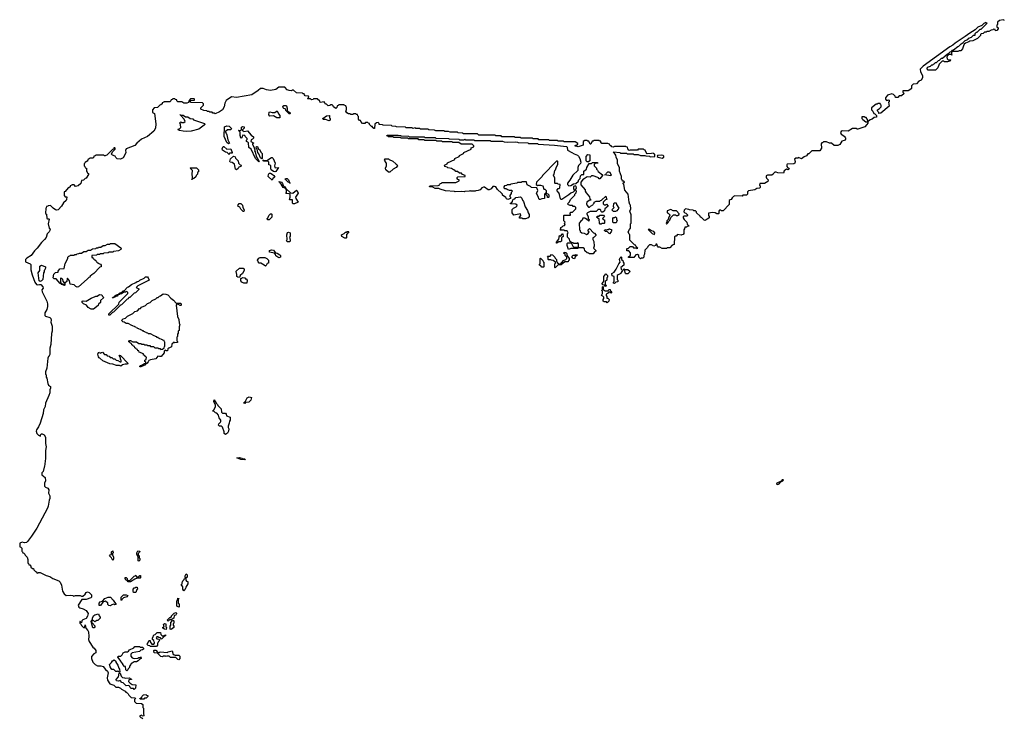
# Model space of a CAD drawing. Extents: x 2708302 to 2968450, y 494490 to 722710.
# Tile 224 of 256: x 2900160 to 2913442, y 504190 to 513620. Entities that reach past the tile are written whole.
import ezdxf

# ---------------------------------------------------------------- set-up
doc = ezdxf.new("R2010")
doc.units = 0

msp = doc.modelspace()

# ---------------------------------------------------------------- linework, layer by layer
at = {"layer": '0CON20XD'}
for points in [[(2913445, 513610), (2913425, 513620), (2913375, 513610), (2913350, 513585), (2913350, 513555), (2913340, 513545), (2913340, 513525), (2913358, 513508), (2913360, 513495), (2913340, 513475), (2913325, 513470), (2913318, 513488), (2913295, 513490), (2913288, 513482), (2913265, 513480), (2913235, 513460), (2913205, 513460), (2913197, 513453), (2913175, 513450), (2913155, 513432), (2913132, 513428), (2913122, 513418), (2913120, 513405), (2913080, 513365), (2913017, 513333), (2912975, 513330), (2912965, 513320), (2912918, 513302), (2912902, 513288), (2912890, 513265), (2912880, 513225), (2912855, 513200), (2912835, 513200), (2912815, 513190), (2912745, 513190), (2912730, 513175), (2912730, 513150), (2912738, 513142), (2912732, 513142), (2912730, 513150), (2912695, 513150), (2912672, 513128), (2912668, 513115), (2912672, 513092), (2912685, 513080), (2912715, 513080), (2912720, 513075), (2912705, 513060), (2912675, 513050), (2912635, 513050), (2912625, 513060), (2912602, 513058), (2912562, 513018), (2912545, 512970), (2912515, 512940), (2912415, 512940), (2912400, 512955), (2912405, 512980), (2912448, 512992), (2912465, 513010), (2912478, 513012), (2912485, 513020), (2912498, 513022), (2912515, 513040), (2912528, 513042), (2912555, 513070), (2912568, 513072), (2912595, 513100), (2912608, 513102), (2912675, 513160), (2912688, 513162), (2912710, 513185), (2912728, 513192), (2912745, 513210), (2912758, 513212), (2912815, 513260), (2912828, 513262), (2912860, 513295), (2912888, 513312), (2912915, 513338), (2912948, 513352), (2912965, 513370), (2912998, 513382), (2913025, 513410), (2913048, 513412), (2913050, 513435), (2913065, 513450), (2913078, 513452), (2913115, 513490), (2913128, 513492), (2913210, 513575), (2913185, 513580), (2913178, 513572), (2913165, 513570), (2913138, 513542), (2913085, 513520), (2913050, 513485), (2912975, 513440), (2912915, 513392), (2912778, 513302), (2912746, 513274), (2912707, 513253), (2912347, 512993), (2912308, 512952), (2912310, 512915), (2912340, 512865), (2912340, 512835), (2912320, 512805), (2912290, 512790), (2912257, 512753), (2912212, 512748), (2912190, 512725), (2912188, 512692), (2912165, 512670), (2912152, 512668), (2912145, 512660), (2912072, 512658), (2912072, 512642), (2912090, 512625), (2912055, 512590), (2912025, 512590), (2912005, 512570), (2911975, 512570), (2911968, 512588), (2911948, 512608), (2911925, 512620), (2911865, 512600), (2911840, 512565), (2911840, 512545), (2911855, 512530), (2911870, 512535), (2911875, 512540), (2911890, 512535), (2911887, 512513), (2911880, 512505), (2911888, 512452), (2911775, 512360), (2911750, 512355), (2911750, 512365), (2911735, 512380), (2911730, 512395), (2911730, 512405), (2911758, 512422), (2911780, 512445), (2911780, 512465), (2911770, 512475), (2911768, 512488), (2911735, 512490), (2911725, 512480), (2911715, 512480), (2911652, 512428), (2911652, 512402), (2911670, 512385), (2911682, 512352), (2911695, 512350), (2911720, 512325), (2911718, 512305), (2911685, 512300), (2911660, 512275), (2911632, 512268), (2911600, 512240), (2911600, 512225), (2911587, 512203), (2911560, 512175), (2911465, 512140), (2911455, 512140), (2911445, 512150), (2911395, 512150), (2911336, 512114), (2911255, 512120), (2911240, 512110), (2911232, 512095), (2911240, 512075), (2911290, 512045), (2911292, 512032), (2911300, 512025), (2911300, 512005), (2911285, 511990), (2911252, 511978), (2911223, 511937), (2911195, 511923), (2911145, 511920), (2911112, 511952), (2911084, 511954), (2911045, 511970), (2911005, 511970), (2910995, 511960), (2910982, 511958), (2910970, 511945), (2910978, 511885), (2910955, 511850), (2910845, 511850), (2910805, 511810), (2910792, 511808), (2910775, 511780), (2910742, 511768), (2910705, 511742), (2910665, 511760), (2910655, 511752), (2910628, 511752), (2910610, 511735), (2910620, 511705), (2910618, 511685)], [(2910618, 511685), (2910605, 511672), (2910515, 511670), (2910508, 511662), (2910508, 511638), (2910522, 511622), (2910536, 511616), (2910540, 511605), (2910527, 511593), (2910505, 511600), (2910485, 511590), (2910472, 511578), (2910465, 511550), (2910385, 511553), (2910365, 511562), (2910348, 511562), (2910330, 511545), (2910326, 511534), (2910305, 511520), (2910248, 511522), (2910230, 511510), (2910228, 511495), (2910235, 511480), (2910257, 511457), (2910250, 511435), (2910205, 511410), (2910142, 511408), (2910140, 511385), (2910148, 511375), (2910148, 511355), (2910140, 511345), (2910105, 511340), (2910075, 511322), (2909992, 511308), (2909978, 511295), (2909978, 511265), (2909965, 511252), (2909915, 511250), (2909905, 511240), (2909805, 511242), (2909790, 511235), (2909770, 511215), (2909758, 511192), (2909742, 511188), (2909732, 511178), (2909730, 511125), (2909648, 511042), (2909625, 511040), (2909615, 511050), (2909602, 511048), (2909590, 511035), (2909590, 511005), (2909585, 511000), (2909565, 511000), (2909542, 511012), (2909505, 511017), (2909452, 511008), (2909450, 510975), (2909460, 510965), (2909460, 510945), (2909445, 510930), (2909432, 510928), (2909405, 510910), (2909392, 510912), (2909358, 510948), (2909344, 510954), (2909338, 510968), (2909290, 511015), (2909288, 511028), (2909278, 511038), (2909255, 511040), (2909245, 511050), (2909195, 511052), (2909185, 511060), (2909142, 511068), (2909122, 511048), (2909120, 511025), (2909132, 511012), (2909145, 511010), (2909170, 510985), (2909170, 510975), (2909165, 510970), (2909122, 510968), (2909112, 510958), (2909110, 510945), (2909122, 510922), (2909158, 510888), (2909162, 510862), (2909190, 510835), (2909165, 510830), (2909155, 510820), (2909132, 510818), (2909130, 510795), (2909120, 510785), (2909120, 510735), (2909108, 510722), (2909092, 510718), (2909085, 510710), (2909035, 510720), (2909015, 510700), (2909002, 510698), (2908992, 510688), (2908990, 510585), (2908962, 510578), (2908928, 510542), (2908895, 510540), (2908885, 510530), (2908825, 510530), (2908795, 510550), (2908775, 510550), (2908762, 510562), (2908755, 510590), (2908742, 510588), (2908738, 510572), (2908715, 510562), (2908685, 510580), (2908655, 510580), (2908632, 510558), (2908630, 510545), (2908592, 510508), (2908590, 510455), (2908580, 510435), (2908580, 510415), (2908567, 510403), (2908545, 510400), (2908535, 510390), (2908510, 510415), (2908510, 510435), (2908495, 510450), (2908472, 510448), (2908445, 510410), (2908375, 510410), (2908370, 510415), (2908398, 510442), (2908400, 510475), (2908378, 510498), (2908352, 510502), (2908350, 510525), (2908355, 510530), (2908368, 510532), (2908395, 510560), (2908425, 510560), (2908442, 510542), (2908475, 510540), (2908485, 510530), (2908500, 510535), (2908472, 510562), (2908468, 510578), (2908452, 510582), (2908390, 510645), (2908390, 510715), (2908380, 510725), (2908370, 510755), (2908385, 510790), (2908400, 510805), (2908400, 510865), (2908410, 510875), (2908410, 510985), (2908392, 511035), (2908402, 511065), (2908400, 511115), (2908390, 511125), (2908380, 511155), (2908370, 511265), (2908325, 511320), (2908310, 511395), (2908300, 511405), (2908302, 511418), (2908320, 511420), (2908320, 511425), (2908308, 511438), (2908292, 511442), (2908288, 511458), (2908280, 511465), (2908280, 511505), (2908252, 511575), (2908250, 511625), (2908223, 511675), (2908222, 511722), (2908204, 511765), (2908202, 511792), (2908170, 511835), (2908255, 511828), (2908265, 511820), (2908345, 511818), (2908355, 511810), (2908435, 511807), (2908445, 511800), (2908505, 511798), (2908535, 511788), (2908595, 511788), (2908605, 511780), (2908655, 511778), (2908665, 511770), (2908728, 511772), (2908730, 511805), (2908715, 511810), (2908705, 511820), (2908685, 511812), (2908625, 511810), (2908610, 511825), (2908598, 511858), (2908582, 511862), (2908575, 511870), (2908505, 511870), (2908495, 511860), (2908395, 511860), (2908383, 511853), (2908370, 511865), (2908358, 511898), (2908342, 511902), (2908335, 511910), (2908185, 511910), (2908165, 511900), (2908150, 511905), (2908138, 511918), (2908125, 511920), (2908118, 511938), (2908102, 511942), (2908095, 511950), (2908015, 511950), (2908000, 511965), (2907998, 511978), (2907982, 511982), (2907975, 511990), (2907905, 511990), (2907898, 511982), (2907882, 511978), (2907865, 511940), (2907855, 511940), (2907838, 511978), (2907822, 511982), (2907815, 511990), (2907785, 511990), (2907760, 511975), (2907760, 511925), (2907695, 511904), (2907650, 511915), (2907663, 511927), (2907690, 511935), (2907688, 511948), (2907655, 511970), (2907505, 511970), (2907495, 511980), (2907425, 511980), (2907415, 511990), (2907305, 511990), (2907295, 512000), (2907165, 512000), (2907155, 512010), (2907085, 512010), (2907075, 512020), (2906925, 512020), (2906915, 512030), (2906845, 512030), (2906835, 512040), (2906665, 512040), (2906655, 512050), (2906585, 512050), (2906575, 512060), (2906355, 512060), (2906335, 512080), (2906145, 512080), (2906135, 512090), (2906075, 512092), (2906065, 512100), (2905965, 512100), (2905945, 512110), (2905895, 512112), (2905885, 512120), (2905775, 512120), (2905755, 512130), (2905677, 512133), (2905665, 512140), (2905565, 512142), (2905555, 512150), (2905505, 512152), (2905495, 512160), (2905465, 512153), (2905455, 512160), (2905375, 512162), (2905365, 512170), (2905244, 512174), (2905235, 512180), (2905184, 512184), (2905175, 512190), (2905064, 512194), (2905055, 512200), (2905010, 512205), (2905008, 512218), (2904995, 512230), (2904972, 512228), (2904952, 512208), (2904947, 512153), (2904935, 512150), (2904920, 512165), (2904918, 512178), (2904905, 512180), (2904880, 512205), (2904878, 512218), (2904862, 512222), (2904855, 512230), (2904825, 512230), (2904815, 512220), (2904785, 512220), (2904760, 512245), (2904758, 512258), (2904745, 512260), (2904730, 512275), (2904730, 512315), (2904722, 512322), (2904718, 512338), (2904702, 512342), (2904695, 512350), (2904665, 512350), (2904655, 512340), (2904625, 512340), (2904615, 512350), (2904595, 512350), (2904575, 512362), (2904560, 512385), (2904562, 512398), (2904570, 512405), (2904570, 512435), (2904562, 512442), (2904558, 512458), (2904542, 512462), (2904535, 512470), (2904465, 512470), (2904458, 512462), (2904442, 512458), (2904440, 512435), (2904425, 512420), (2904392, 512442), (2904388, 512458), (2904375, 512470), (2904355, 512470), (2904345, 512460), (2904320, 512455), (2904298, 512478), (2904285, 512480), (2904278, 512498), (2904265, 512510), (2904215, 512500), (2904208, 512518), (2904175, 512550), (2904125, 512550), (2904117, 512543), (2904095, 512540), (2904085, 512550), (2904045, 512553), (2904042, 512558), (2904060, 512575), (2904058, 512588), (2904012, 512592), (2904000, 512605), (2903998, 512618), (2903985, 512620), (2903975, 512630), (2903893, 512633), (2903855, 512670), (2903835, 512670), (2903825, 512660), (2903795, 512662), (2903770, 512675), (2903735, 512710), (2903655, 512710), (2903615, 512677), (2903545, 512666), (2903490, 512675), (2903445, 512693), (2903408, 512692), (2903378, 512665), (2903290, 512605), (2903085, 512571), (2903015, 512580), (2902945, 512528), (2902928, 512492), (2902918, 512445), (2902896, 512404), (2902855, 512377), (2902795, 512350), (2902788, 512358), (2902765, 512360), (2902755, 512370), (2902725, 512370), (2902715, 512380), (2902695, 512380), (2902685, 512390), (2902643, 512393), (2902602, 512412), (2902602, 512428), (2902640, 512465), (2902640, 512485), (2902628, 512498), (2902463, 512503), (2902460, 512515), (2902472, 512528), (2902518, 512532), (2902520, 512545), (2902515, 512550), (2902465, 512550), (2902445, 512530), (2902435, 512500), (2902415, 512493), (2902375, 512493), (2902345, 512510), (2902295, 512510), (2902280, 512525), (2902278, 512538), (2902262, 512542), (2902255, 512550), (2902225, 512550), (2902218, 512542), (2902202, 512538), (2902200, 512525), (2902185, 512510), (2902105, 512510), (2902098, 512502), (2902082, 512498), (2902080, 512485), (2902065, 512470), (2902052, 512468), (2902017, 512433), (2901972, 512428), (2901950, 512405), (2901950, 512365), (2901978, 512355), (2901997, 512215), (2901992, 512155), (2901971, 512115), (2901885, 512044), (2901801, 512009), (2901738, 511952), (2901715, 511923), (2901598, 511875), (2901588, 511855), (2901593, 511825), (2901576, 511785), (2901555, 511754), (2901520, 511735), (2901475, 511740), (2901455, 511760), (2901448, 511778), (2901412, 511792), (2901400, 511805), (2901412, 511838), (2901448, 511872), (2901450, 511885), (2901445, 511890), (2901432, 511888), (2901428, 511872), (2901412, 511868), (2901335, 511790), (2901322, 511788), (2901315, 511780), (2901302, 511782), (2901295, 511790), (2901185, 511790), (2901178, 511782), (2901162, 511778), (2901160, 511765), (2901148, 511752), (2901105, 511750), (2901098, 511742), (2901082, 511738), (2901080, 511725), (2901068, 511712), (2901055, 511700), (2901042, 511698), (2901038, 511682), (2901030, 511675), (2901030, 511645), (2901038, 511638), (2901042, 511622), (2901060, 511615), (2901060, 511575), (2901070, 511565), (2901072, 511552), (2901090, 511545), (2901088, 511532)], [(2903805, 512350), (2903795, 512350), (2903750, 512395), (2903748, 512408), (2903738, 512418), (2903725, 512420), (2903712, 512432), (2903710, 512445), (2903725, 512460), (2903755, 512460), (2903760, 512455), (2903770, 512425), (2903770, 512395), (2903792, 512372), (2903805, 512370), (2903810, 512355), (2903805, 512350)], [(2902415, 512110), (2902365, 512114), (2902314, 512124), (2902300, 512135), (2902302, 512145), (2902315, 512148), (2902332, 512165), (2902330, 512205), (2902322, 512228), (2902335, 512240), (2902345, 512230), (2902375, 512230), (2902390, 512245), (2902378, 512278), (2902330, 512330), (2902322, 512338), (2902330, 512330), (2902365, 512330), (2902395, 512310), (2902427, 512307), (2902458, 512288), (2902495, 512280), (2902505, 512270), (2902655, 512220), (2902658, 512205), (2902650, 512195), (2902575, 512144), (2902475, 512114), (2902415, 512110)], [(2903665, 512293), (2903630, 512295), (2903582, 512322), (2903535, 512318), (2903523, 512335), (2903525, 512370), (2903535, 512378), (2903567, 512367), (2903602, 512368), (2903635, 512390), (2903649, 512349), (2903668, 512325), (2903670, 512295), (2903665, 512293)], [(2904335, 512254), (2904283, 512273), (2904254, 512274), (2904250, 512285), (2904297, 512323), (2904335, 512328), (2904340, 512325), (2904340, 512295), (2904346, 512286), (2904346, 512265), (2904335, 512254)], [(2911600, 512240), (2911600, 512265), (2911578, 512298), (2911565, 512300), (2911555, 512310), (2911522, 512308), (2911520, 512285), (2911532, 512272), (2911575, 512240), (2911595, 512240), (2911600, 512240)], [(2902975, 511942), (2902955, 511960), (2902918, 512045), (2902924, 512175), (2902956, 512186), (2902985, 512182), (2903017, 512153), (2903010, 512135), (2902965, 512132), (2902930, 512105), (2902945, 512090), (2902956, 512066), (2902966, 511996), (2902990, 511955), (2902975, 511942)], [(2903385, 511702), (2903343, 511745), (2903282, 511872), (2903252, 511895), (2903248, 511958), (2903238, 511968), (2903220, 511975), (2903220, 511995), (2903228, 512002), (2903230, 512015), (2903200, 512045), (2903198, 512058), (2903170, 512060), (2903160, 512045), (2903156, 512024), (2903145, 512020), (2903142, 512025), (2903133, 512057), (2903132, 512102), (2903110, 512125), (2903115, 512130), (2903138, 512122), (2903152, 512138), (2903153, 512167), (2903165, 512180), (2903190, 512175), (2903190, 512155), (2903162, 512128), (2903162, 512122), (2903175, 512120), (2903185, 512110), (2903235, 512120), (2903282, 512062), (2903315, 512040), (2903315, 512020), (2903300, 512005), (2903282, 511998), (2903280, 511975), (2903320, 511955), (2903302, 511948), (2903302, 511935), (2903320, 511905), (2903330, 511865), (2903328, 511848), (2903336, 511836), (2903348, 511778), (2903388, 511715), (2903390, 511705), (2903385, 511702)], [(2907895, 510460), (2907845, 510460), (2907835, 510470), (2907813, 510473), (2907785, 510500), (2907778, 510528), (2907762, 510542), (2907705, 510540), (2907685, 510530), (2907595, 510532), (2907565, 510520), (2907543, 510573), (2907543, 510597), (2907555, 510610), (2907600, 510610), (2907600, 510615), (2907582, 510632), (2907578, 510658), (2907550, 510685), (2907550, 510735), (2907560, 510745), (2907545, 510770), (2907515, 510770), (2907505, 510780), (2907455, 510780), (2907450, 510785), (2907460, 510795), (2907460, 510815), (2907478, 510822), (2907492, 510838), (2907508, 510842), (2907520, 510855), (2907510, 510865), (2907512, 510878), (2907520, 510885), (2907500, 510905), (2907500, 510975), (2907505, 510980), (2907588, 510982), (2907590, 510995), (2907582, 511008), (2907595, 511020), (2907618, 511022), (2907660, 511065), (2907660, 511085), (2907648, 511098), (2907625, 511100), (2907615, 511110), (2907585, 511110), (2907578, 511118), (2907562, 511122), (2907550, 511135), (2907578, 511162), (2907590, 511195), (2907648, 511252), (2907650, 511265), (2907668, 511282), (2907670, 511305), (2907660, 511315), (2907660, 511335), (2907670, 511345), (2907668, 511368), (2907655, 511380), (2907648, 511372), (2907632, 511368), (2907630, 511335), (2907640, 511325), (2907640, 511305), (2907625, 511290), (2907595, 511280), (2907566, 511254), (2907475, 511193), (2907463, 511193), (2907455, 511200), (2907442, 511262), (2907432, 511282), (2907414, 511295), (2907410, 511315), (2907410, 511325), (2907425, 511340), (2907438, 511342), (2907448, 511352), (2907450, 511395), (2907425, 511400), (2907415, 511410), (2907385, 511410), (2907380, 511415), (2907380, 511485), (2907360, 511515), (2907360, 511525), (2907370, 511535), (2907380, 511585), (2907388, 511592), (2907400, 511635), (2907420, 511665), (2907420, 511705), (2907415, 511710), (2907402, 511708), (2907212, 511518), (2907210, 511505), (2907200, 511495), (2907132, 511428), (2907128, 511395), (2907145, 511380), (2907154, 511386), (2907185, 511386), (2907216, 511376), (2907232, 511332), (2907245, 511330), (2907260, 511315), (2907260, 511280), (2907285, 511270), (2907300, 511255), (2907300, 511225), (2907295, 511220), (2907282, 511222), (2907278, 511238), (2907260, 511255), (2907260, 511280), (2907255, 511280), (2907240, 511265), (2907240, 511205), (2907205, 511202), (2907183, 511193), (2907172, 511192), (2907162, 511202), (2907160, 511225), (2907130, 511275), (2907148, 511315), (2907138, 511348), (2907064, 511354), (2907050, 511370), (2907005, 511390), (2906995, 511430), (2906935, 511430), (2906925, 511420), (2906875, 511420), (2906865, 511412), (2906785, 511400), (2906775, 511390), (2906735, 511390), (2906725, 511380), (2906702, 511378), (2906690, 511365), (2906692, 511352), (2906702, 511342), (2906725, 511340), (2906732, 511332), (2906765, 511320), (2906795, 511320), (2906810, 511305), (2906792, 511288), (2906788, 511272), (2906770, 511245), (2906772, 511232), (2906780, 511225), (2906780, 511205), (2906745, 511192), (2906725, 511202), (2906718, 511218), (2906675, 511252), (2906674, 511264), (2906660, 511280), (2906607, 511327), (2906582, 511362), (2906565, 511370), (2906542, 511368), (2906518, 511335), (2906495, 511324), (2906480, 511325), (2906428, 511358), (2906415, 511360), (2906392, 511348), (2906370, 511325), (2906345, 511313), (2906315, 511310), (2906305, 511303), (2906245, 511303), (2906235, 511310), (2906225, 511303), (2906165, 511300), (2906155, 511294), (2906125, 511300), (2906035, 511294), (2906025, 511300), (2905905, 511310), (2905832, 511332), (2905815, 511340), (2905765, 511342), (2905735, 511360), (2905695, 511362), (2905690, 511365), (2905692, 511378), (2905805, 511380), (2905812, 511388), (2905828, 511392), (2905832, 511408), (2905848, 511412), (2905855, 511420), (2906045, 511420), (2906052, 511428), (2906090, 511445), (2906088, 511458), (2906072, 511462), (2906060, 511475), (2906062, 511488), (2906072, 511498), (2906168, 511502), (2906168, 511518), (2906132, 511532), (2906118, 511548), (2906095, 511550), (2906065, 511570), (2906045, 511570), (2906028, 511588), (2906012, 511592), (2905985, 511610), (2905935, 511620), (2905928, 511628), (2905895, 511640), (2905890, 511655), (2905928, 511672), (2905932, 511688), (2906028, 511732), (2906032, 511748), (2906088, 511772), (2906092, 511788), (2906148, 511812), (2906152, 511828), (2906248, 511872), (2906252, 511888), (2906288, 511902), (2906288, 511918), (2906265, 511940), (2906115, 511940), (2906085, 511960), (2906005, 511960), (2905995, 511970), (2905865, 511970), (2905855, 511980), (2905785, 511980), (2905775, 511990), (2905625, 511990), (2905615, 512000), (2905545, 512000), (2905535, 512010), (2905405, 512010), (2905395, 512020), (2905305, 512020), (2905295, 512030), (2905205, 512030), (2905195, 512040), (2905135, 512040), (2905128, 512048), (2905112, 512052), (2905115, 512060), (2905265, 512060), (2905295, 512058), (2905305, 512050), (2905405, 512048), (2905415, 512040), (2905615, 512038), (2905625, 512030), (2905765, 512028), (2905775, 512020), (2905945, 512018), (2905955, 512010), (2906085, 512008), (2906095, 512000), (2906155, 512000), (2906165, 512008), (2906175, 512000), (2906285, 511998), (2906295, 511990), (2906455, 511990), (2906505, 511988), (2906515, 511980), (2906675, 511980), (2906695, 511970), (2906745, 511968), (2906855, 511970), (2906877, 511967), (2906885, 511960), (2907015, 511958), (2907025, 511950), (2907145, 511948), (2907155, 511940), (2907375, 511928), (2907537, 511907), (2907547, 511897), (2907549, 511859), (2907610, 511825), (2907638, 511808), (2907685, 511790), (2907698, 511778), (2907718, 511745), (2907730, 511695), (2907725, 511680), (2907698, 511652), (2907690, 511625), (2907690, 511585), (2907621, 511519), (2907583, 511455), (2907550, 511415), (2907550, 511395), (2907568, 511378), (2907595, 511380), (2907630, 511405), (2907662, 511408), (2907698, 511442), (2907700, 511455), (2907720, 511475), (2907725, 511510), (2907745, 511530), (2907768, 511532), (2907770, 511575), (2907808, 511602), (2907810, 511625), (2907842, 511678), (2907875, 511680), (2907885, 511690), (2907955, 511690), (2907960, 511685), (2907922, 511678), (2907910, 511665), (2907910, 511645), (2907940, 511615), (2907942, 511602), (2907955, 511590), (2907962, 511572), (2908020, 511525), (2908020, 511515), (2907985, 511470), (2907975, 511470), (2907970, 511485), (2907961, 511491), (2907895, 511512), (2907875, 511510), (2907855, 511493), (2907815, 511500), (2907775, 511470), (2907762, 511468), (2907728, 511425), (2907730, 511390), (2907790, 511325), (2907790, 511305), (2907802, 511282), (2907845, 511230), (2907852, 511202), (2907870, 511185), (2907842, 511178), (2907810, 511155), (2907808, 511135), (2907815, 511110), (2907835, 511090), (2907845, 511090), (2907860, 511105), (2907890, 511120), (2907895, 511130), (2907908, 511142), (2907910, 511155), (2907935, 511170), (2907985, 511170), (2907995, 511180), (2908008, 511182), (2908065, 511240), (2908080, 511195), (2908062, 511188), (2908032, 511158), (2908030, 511135), (2908045, 511120), (2908065, 511120), (2908075, 511130), (2908100, 511105), (2908052, 511068), (2908048, 511042), (2908025, 511020), (2908012, 511022), (2908002, 511032), (2907998, 511048), (2907988, 511058), (2907960, 511060), (2907958, 511052), (2907935, 511030), (2907855, 511030), (2907820, 511015), (2907810, 511005), (2907810, 510995), (2907830, 510965), (2907830, 510935), (2907840, 510925), (2907838, 510902), (2907808, 510928), (2907795, 510930), (2907785, 510940), (2907755, 510940), (2907748, 510912), (2907730, 510900), (2907708, 510872), (2907710, 510785), (2907720, 510775), (2907722, 510762), (2907742, 510742), (2907775, 510740), (2907805, 510720), (2907828, 510732), (2907840, 510755), (2907830, 510765), (2907830, 510785), (2907845, 510800), (2907902, 510742), (2907915, 510740), (2907930, 510715), (2907930, 510705), (2907910, 510685), (2907890, 510675), (2907890, 510655), (2907907, 510625), (2907910, 510565), (2907900, 510535), (2907930, 510505), (2907930, 510495), (2907912, 510488), (2907895, 510460)], [(2902985, 511800), (2902958, 511828), (2902935, 511830), (2902895, 511860), (2902890, 511875), (2902905, 511908), (2902915, 511908), (2902955, 511870), (2903007, 511875), (2903028, 511825), (2903025, 511820), (2902992, 511818), (2902985, 511800)], [(2903425, 511740), (2903410, 511755), (2903388, 511808), (2903372, 511825), (2903362, 511872), (2903350, 511885), (2903353, 511907), (2903366, 511906), (2903382, 511872), (2903398, 511865), (2903412, 511832), (2903430, 511815), (2903430, 511745), (2903425, 511740)], [(2903085, 511592), (2903073, 511603), (2903058, 511668), (2903025, 511690), (2903000, 511695), (2902994, 511704), (2903005, 511740), (2903045, 511777), (2903065, 511768), (2903071, 511751), (2903107, 511715), (2903110, 511685), (2903132, 511662), (2903148, 511655), (2903145, 511640), (2903115, 511630), (2903105, 511610), (2903085, 511592)], [(2903604, 511566), (2903585, 511569), (2903552, 511595), (2903548, 511605), (2903550, 511645), (2903538, 511658), (2903522, 511662), (2903520, 511695), (2903508, 511708), (2903455, 511712), (2903442, 511728), (2903450, 511720), (2903492, 511718), (2903555, 511760), (2903565, 511758), (2903578, 511745), (2903607, 511685), (2903598, 511645), (2903600, 511625), (2903615, 511620), (2903650, 511625), (2903615, 511572), (2903604, 511566)], [(2907835, 511700), (2907815, 511700), (2907800, 511715), (2907800, 511775), (2907825, 511800), (2907850, 511795), (2907850, 511715), (2907835, 511700)], [(2908825, 511750), (2908850, 511765), (2908848, 511778), (2908838, 511788), (2908815, 511792), (2908762, 511788), (2908760, 511775), (2908772, 511762), (2908825, 511750)], [(2905135, 511560), (2905100, 511595), (2905093, 511615), (2905110, 511645), (2905110, 511685), (2905090, 511705), (2905088, 511718), (2905080, 511725), (2905085, 511740), (2905135, 511740), (2905142, 511732), (2905195, 511710), (2905232, 511672), (2905248, 511665), (2905258, 511645), (2905238, 511625), (2905197, 511603), (2905155, 511563), (2905135, 511560)], [(2901088, 511532), (2901055, 511482), (2901042, 511478), (2901020, 511455), (2900992, 511448), (2900985, 511410), (2900950, 511375), (2900915, 511370), (2900895, 511390), (2900865, 511390), (2900858, 511382), (2900842, 511378), (2900840, 511365), (2900825, 511350), (2900812, 511348), (2900775, 511300), (2900762, 511298), (2900760, 511245), (2900775, 511230), (2900795, 511228), (2900793, 511195), (2900785, 511178), (2900752, 511148), (2900725, 511103), (2900678, 511055), (2900655, 511048), (2900645, 511052), (2900610, 511075), (2900575, 511110), (2900542, 511108), (2900538, 511102), (2900522, 511098), (2900518, 511082), (2900512, 511078), (2900510, 511005), (2900520, 510995), (2900528, 510938), (2900535, 510930), (2900552, 510932), (2900556, 510926), (2900546, 510865), (2900558, 510808), (2900570, 510795), (2900568, 510775), (2900558, 510755), (2900530, 510730), (2900515, 510682), (2900496, 510655), (2900456, 510614), (2900395, 510534), (2900360, 510500), (2900316, 510435), (2900258, 510402), (2900240, 510385), (2900240, 510350), (2900300, 510325), (2900310, 510315), (2900310, 510245), (2900327, 510175), (2900365, 510078), (2900385, 510044), (2900395, 510039), (2900425, 510046), (2900445, 510044), (2900470, 510015), (2900476, 509994), (2900460, 509975), (2900462, 509945), (2900525, 509820), (2900536, 509785), (2900535, 509750), (2900525, 509710), (2900500, 509665), (2900498, 509628), (2900508, 509618), (2900565, 509598), (2900579, 509585), (2900586, 509565), (2900582, 509535), (2900596, 509485), (2900596, 509416), (2900587, 509385), (2900579, 509235), (2900566, 509184), (2900565, 509100), (2900555, 509073), (2900548, 509072), (2900538, 509052), (2900526, 508915), (2900510, 508865), (2900510, 508835), (2900516, 508826), (2900518, 508795), (2900527, 508783), (2900538, 508708), (2900548, 508688), (2900575, 508670), (2900576, 508645), (2900566, 508624), (2900566, 508585), (2900554, 508545), (2900508, 508442), (2900505, 508400), (2900480, 508355), (2900476, 508306), (2900436, 508175), (2900413, 508125), (2900387, 508085), (2900382, 508065), (2900392, 508032), (2900412, 508012), (2900440, 508000), (2900442, 508018), (2900455, 508030), (2900465, 508028), (2900488, 508015), (2900507, 507985), (2900507, 507897), (2900516, 507855), (2900508, 507805), (2900510, 507695), (2900495, 507590), (2900488, 507582), (2900475, 507520), (2900460, 507505), (2900460, 507475), (2900505, 507440), (2900506, 507396), (2900496, 507364), (2900496, 507325), (2900509, 507309), (2900538, 507295), (2900553, 507275), (2900549, 507229), (2900566, 507195), (2900566, 507156), (2900557, 507133), (2900546, 507055), (2900533, 507025), (2900392, 506755), (2900320, 506650), (2900266, 506575), (2900252, 506565), (2900227, 506557), (2900192, 506568), (2900160, 506555), (2900160, 506505), (2900175, 506500), (2900190, 506485), (2900190, 506445), (2900198, 506438), (2900202, 506422), (2900215, 506420), (2900230, 506405), (2900232, 506392), (2900260, 506365), (2900270, 506335), (2900270, 506285), (2900278, 506278), (2900282, 506262), (2900295, 506260), (2900310, 506245), (2900312, 506232), (2900332, 506212), (2900345, 506210), (2900352, 506192), (2900372, 506172), (2900388, 506168), (2900392, 506152), (2900405, 506150), (2900415, 506160), (2900435, 506158), (2900519, 506119), (2900567, 506105), (2900609, 506079), (2900688, 506045), (2900705, 506027), (2900725, 505988), (2900738, 505908), (2900760, 505870), (2900785, 505848), (2900844, 505854), (2900876, 505846), (2900885, 505838), (2900915, 505846), (2900975, 505846), (2900995, 505838), (2901012, 505838), (2901043, 505867), (2901055, 505888), (2901075, 505898), (2901095, 505890), (2901128, 505858), (2901130, 505825), (2901120, 505815), (2901055, 505792), (2900998, 505792), (2900948, 505715), (2900960, 505690), (2900972, 505682), (2901015, 505668), (2901057, 505645), (2901082, 505605), (2901075, 505570), (2901058, 505535), (2901012, 505518), (2901000, 505505), (2900995, 505480), (2900978, 505498), (2900972, 505498), (2900970, 505475), (2900988, 505458), (2900992, 505442), (2901025, 505410), (2901038, 505422), (2901045, 505450), (2901050, 505405), (2901078, 505375), (2901086, 505356), (2901092, 505295), (2901090, 505255), (2901097, 505227), (2901148, 505148), (2901165, 505137), (2901186, 505105), (2901185, 505072), (2901162, 505058), (2901128, 505022), (2901127, 504995), (2901148, 504948), (2901176, 504916), (2901208, 504898), (2901255, 504897), (2901285, 504887), (2901317, 504847), (2901345, 504827), (2901353, 504805), (2901342, 504735), (2901346, 504706), (2901377, 504657), (2901430, 504635), (2901458, 504608), (2901495, 504608), (2901520, 504595), (2901532, 504582), (2901585, 504558), (2901592, 504542), (2901610, 504535), (2901625, 504520), (2901632, 504502), (2901662, 504472), (2901718, 504468), (2901720, 504455), (2901710, 504445), (2901710, 504415), (2901732, 504392), (2901805, 504390), (2901820, 504375), (2901820, 504335), (2901830, 504325), (2901830, 504245), (2901840, 504235), (2901825, 504220), (2901812, 504222), (2901805, 504230), (2901780, 504225), (2901782, 504212), (2901792, 504202), (2901808, 504198), (2901820, 504185)], [(2902485, 511460), (2902480, 511465), (2902490, 511470), (2902492, 511495), (2902488, 511535), (2902492, 511582), (2902460, 511615), (2902465, 511620), (2902545, 511618), (2902570, 511595), (2902570, 511565), (2902560, 511555), (2902560, 511535), (2902540, 511515), (2902535, 511500), (2902510, 511475), (2902490, 511470), (2902485, 511460)], [(2903565, 511452), (2903514, 511505), (2903515, 511530), (2903525, 511548), (2903545, 511546), (2903565, 511536), (2903590, 511515), (2903602, 511495), (2903577, 511475), (2903565, 511452)], [(2908135, 511512), (2908050, 511525), (2908068, 511532), (2908075, 511550), (2908093, 511567), (2908115, 511568), (2908140, 511525), (2908135, 511512)], [(2903865, 511134), (2903850, 511135), (2903840, 511145), (2903838, 511188), (2903805, 511190), (2903800, 511195), (2903810, 511225), (2903808, 511258), (2903795, 511270), (2903752, 511272), (2903760, 511285), (2903760, 511315), (2903750, 511340), (2903714, 511354), (2903688, 511398), (2903665, 511420), (2903660, 511435), (2903690, 511425), (2903705, 511410), (2903712, 511382), (2903727, 511367), (2903736, 511365), (2903750, 511340), (2903812, 511282), (2903845, 511280), (2903893, 511317), (2903905, 511310), (2903915, 511280), (2903882, 511225), (2903887, 511205), (2903916, 511155), (2903865, 511134)], [(2903805, 511410), (2903800, 511420), (2903782, 511425), (2903740, 511465), (2903744, 511476), (2903770, 511475), (2903785, 511460), (2903800, 511420), (2903808, 511415), (2903805, 511410)], [(2906945, 510932), (2906935, 510940), (2906902, 510942), (2906900, 510955), (2906920, 510975), (2906915, 511000), (2906825, 510982), (2906805, 511012), (2906805, 511060), (2906820, 511075), (2906858, 511092), (2906868, 511102), (2906870, 511115), (2906855, 511130), (2906783, 511133), (2906780, 511145), (2906798, 511152), (2906810, 511165), (2906812, 511188), (2906822, 511198), (2906838, 511202), (2906855, 511220), (2906915, 511228), (2906935, 511210), (2906943, 511183), (2906956, 511166), (2906978, 511095), (2907012, 511045), (2907018, 511015), (2907032, 510992), (2907032, 510965), (2907018, 510945), (2906985, 510933), (2906945, 510932)], [(2903185, 511030), (2903175, 511030), (2903145, 511062), (2903130, 511090), (2903102, 511105), (2903105, 511120), (2903122, 511138), (2903145, 511140), (2903167, 511117), (2903170, 511085), (2903190, 511055), (2903185, 511030)], [(2908172, 511032), (2908150, 511055), (2908180, 511085), (2908170, 511095), (2908173, 511137), (2908183, 511147), (2908205, 511148), (2908210, 511125), (2908240, 511075), (2908215, 511042), (2908195, 511032), (2908172, 511032)], [(2903525, 510920), (2903505, 510920), (2903500, 510935), (2903508, 510942), (2903520, 510975), (2903545, 511000), (2903555, 511000), (2903560, 510995), (2903560, 510955), (2903525, 510920)], [(2908005, 510860), (2907992, 510862), (2907980, 510875), (2907978, 510928), (2907940, 510955), (2907955, 510970), (2907975, 510970), (2907985, 510980), (2908035, 510980), (2908050, 510965), (2908020, 510935), (2908032, 510922), (2908048, 510918), (2908050, 510875), (2908045, 510870), (2908015, 510870), (2908005, 510860)], [(2908885, 510860), (2908908, 510882), (2908912, 510898), (2908930, 510915), (2908942, 510948), (2908980, 510985), (2909005, 510987), (2909018, 510978), (2909035, 510978), (2909058, 510992), (2909058, 510998), (2909018, 511038), (2908975, 511040), (2908945, 511060), (2908892, 511038), (2908892, 511012), (2908908, 511008), (2908928, 510988), (2908930, 510975), (2908910, 510945), (2908908, 510922), (2908890, 510905), (2908890, 510885), (2908880, 510875), (2908885, 510860)], [(2908205, 510880), (2908165, 510880), (2908160, 510885), (2908160, 510935), (2908172, 510948), (2908188, 510952), (2908195, 510960), (2908210, 510945), (2908210, 510925), (2908218, 510915), (2908205, 510880)], [(2903805, 510620), (2903773, 510623), (2903760, 510635), (2903770, 510655), (2903763, 510715), (2903774, 510746), (2903785, 510750), (2903807, 510745), (2903807, 510695), (2903800, 510685), (2903806, 510676), (2903810, 510635), (2903805, 510620)], [(2904565, 510673), (2904545, 510673), (2904505, 510692), (2904500, 510715), (2904538, 510732), (2904555, 510750), (2904568, 510752), (2904575, 510760), (2904595, 510760), (2904600, 510755), (2904568, 510722), (2904570, 510675), (2904565, 510673)], [(2907405, 510602), (2907400, 510605), (2907402, 510615), (2907432, 510658), (2907442, 510708), (2907455, 510700), (2907482, 510728), (2907488, 510728), (2907490, 510695), (2907470, 510675), (2907468, 510632), (2907455, 510620), (2907435, 510620), (2907405, 510602)], [(2908115, 510730), (2908088, 510758), (2908062, 510762), (2908050, 510775), (2908052, 510788), (2908075, 510780), (2908082, 510788), (2908105, 510790), (2908115, 510800), (2908122, 510792), (2908138, 510788), (2908150, 510775), (2908142, 510768), (2908140, 510755), (2908115, 510730)], [(2908725, 510720), (2908730, 510745), (2908715, 510760), (2908682, 510772), (2908655, 510790), (2908640, 510790), (2908642, 510782), (2908692, 510732), (2908725, 510720)], [(2900935, 510008), (2900917, 510017), (2900893, 510043), (2900842, 510052), (2900830, 510095), (2900805, 510130), (2900800, 510125), (2900798, 510085), (2900775, 510070), (2900765, 510070), (2900745, 510090), (2900740, 510115), (2900728, 510128), (2900715, 510130), (2900710, 510125), (2900712, 510072), (2900728, 510058), (2900730, 510050), (2900755, 510050), (2900768, 510058), (2900770, 510035), (2900765, 510032), (2900730, 510045), (2900720, 510060), (2900705, 510060), (2900652, 510122), (2900625, 510124), (2900612, 510135), (2900622, 510185), (2900642, 510208), (2900678, 510212), (2900680, 510225), (2900700, 510255), (2900758, 510262), (2900775, 510330), (2900810, 510395), (2900810, 510415), (2900825, 510430), (2900838, 510432), (2900845, 510440), (2900895, 510440), (2900905, 510450), (2900925, 510450), (2900935, 510460), (2900958, 510462), (2900965, 510470), (2900995, 510470), (2901025, 510490), (2901055, 510490), (2901085, 510510), (2901115, 510510), (2901143, 510527), (2901185, 510530), (2901195, 510540), (2901218, 510542), (2901225, 510550), (2901255, 510550), (2901285, 510570), (2901315, 510570), (2901345, 510590), (2901375, 510590), (2901385, 510600), (2901445, 510597), (2901525, 510542), (2901529, 510535), (2901524, 510516), (2901495, 510498), (2901425, 510490), (2901415, 510482), (2901365, 510480), (2901355, 510472), (2901295, 510470), (2901285, 510460), (2901245, 510460), (2901235, 510450), (2901205, 510450), (2901195, 510440), (2901132, 510438), (2901132, 510412), (2901148, 510408), (2901152, 510392), (2901168, 510388), (2901172, 510372), (2901188, 510368), (2901192, 510352), (2901208, 510348), (2901212, 510332), (2901248, 510318), (2901260, 510305), (2901260, 510285), (2901242, 510278), (2901160, 510195), (2901132, 510178), (2901112, 510158), (2901108, 510145), (2901092, 510138), (2901072, 510118), (2900955, 510014), (2900935, 510008)], [(2907695, 510550), (2907700, 510555), (2907700, 510595), (2907688, 510608), (2907675, 510600), (2907635, 510600), (2907625, 510610), (2907600, 510610), (2907622, 510562), (2907632, 510552), (2907695, 510550)], [(2903655, 510404), (2903615, 510432), (2903612, 510452), (2903598, 510468), (2903532, 510482), (2903530, 510505), (2903555, 510512), (2903585, 510508), (2903612, 510472), (2903635, 510468), (2903670, 510445), (2903680, 510435), (2903677, 510413), (2903655, 510404)], [(2907385, 510272), (2907380, 510275), (2907380, 510325), (2907390, 510335), (2907388, 510348), (2907355, 510370), (2907333, 510373), (2907325, 510380), (2907295, 510380), (2907290, 510385), (2907290, 510415), (2907282, 510428), (2907315, 510430), (2907335, 510450), (2907347, 510447), (2907380, 510415), (2907382, 510402), (2907400, 510385), (2907400, 510365), (2907412, 510342), (2907442, 510322), (2907455, 510320), (2907495, 510370), (2907528, 510382), (2907540, 510395), (2907540, 510415), (2907520, 510435), (2907518, 510458), (2907500, 510465), (2907505, 510480), (2907528, 510478), (2907540, 510465), (2907542, 510442), (2907570, 510395), (2907570, 510375), (2907562, 510368), (2907558, 510352), (2907515, 510350), (2907465, 510310), (2907425, 510310), (2907385, 510272)], [(2907645, 510390), (2907620, 510395), (2907618, 510408), (2907610, 510415), (2907612, 510428), (2907625, 510440), (2907648, 510442), (2907655, 510450), (2907678, 510448), (2907678, 510442), (2907652, 510418), (2907645, 510390)], [(2900435, 510088), (2900424, 510094), (2900410, 510205), (2900430, 510235), (2900433, 510295), (2900455, 510306), (2900510, 510285), (2900510, 510265), (2900502, 510258), (2900500, 510245), (2900490, 510235), (2900490, 510215), (2900480, 510205), (2900470, 510115), (2900455, 510094), (2900435, 510088)], [(2903475, 510292), (2903458, 510308), (2903412, 510332), (2903390, 510335), (2903375, 510350), (2903370, 510375), (2903385, 510400), (2903405, 510408), (2903465, 510410), (2903495, 510398), (2903516, 510376), (2903518, 510335), (2903500, 510330), (2903485, 510300), (2903475, 510292)], [(2907225, 510280), (2907205, 510280), (2907188, 510298), (2907170, 510305), (2907172, 510318), (2907180, 510325), (2907180, 510395), (2907185, 510400), (2907218, 510368), (2907222, 510352), (2907230, 510345), (2907230, 510285), (2907225, 510280)], [(2908185, 510060), (2908170, 510065), (2908172, 510078), (2908180, 510085), (2908180, 510155), (2908152, 510162), (2908150, 510195), (2908178, 510212), (2908208, 510252), (2908240, 510325), (2908260, 510345), (2908252, 510385), (2908260, 510405), (2908275, 510420), (2908280, 510415), (2908280, 510385), (2908298, 510368), (2908300, 510345), (2908310, 510335), (2908310, 510305), (2908270, 510275), (2908272, 510252), (2908290, 510235), (2908272, 510208), (2908268, 510192), (2908232, 510178), (2908220, 510165), (2908220, 510115), (2908230, 510105), (2908228, 510082), (2908202, 510078), (2908185, 510060)], [(2903125, 510140), (2903103, 510143), (2903090, 510155), (2903090, 510185), (2903084, 510194), (2903080, 510225), (2903123, 510267), (2903175, 510268), (2903187, 510257), (2903188, 510235), (2903166, 510194), (2903132, 510168), (2903125, 510140)], [(2908065, 510020), (2908052, 510022), (2908048, 510038), (2908025, 510040), (2908012, 510055), (2908040, 510085), (2908040, 510155), (2908065, 510190), (2908090, 510165), (2908090, 510145), (2908080, 510135), (2908080, 510105), (2908060, 510085), (2908060, 510045), (2908070, 510035), (2908065, 510020)], [(2908365, 510190), (2908335, 510190), (2908330, 510195), (2908318, 510238), (2908300, 510245), (2908312, 510258), (2908325, 510250), (2908365, 510250), (2908390, 510225), (2908388, 510212), (2908365, 510190)], [(2901375, 509630), (2901362, 509632), (2901362, 509648), (2901498, 509782), (2901502, 509808), (2901620, 509925), (2901618, 509938), (2901608, 509948), (2901595, 509950), (2901588, 509942), (2901565, 509940), (2901535, 509920), (2901515, 509920), (2901505, 509910), (2901490, 509910), (2901475, 509890), (2901462, 509888), (2901455, 509880), (2901440, 509880), (2901435, 509870), (2901420, 509870), (2901415, 509860), (2901412, 509868), (2901420, 509870), (2901425, 509880), (2901440, 509880), (2901455, 509900), (2901468, 509902), (2901475, 509910), (2901490, 509910), (2901505, 509930), (2901538, 509942), (2901555, 509960), (2901568, 509962), (2901615, 510010), (2901628, 510012), (2901670, 510045), (2901728, 510072), (2901745, 510088), (2901765, 510090), (2901780, 510105), (2901838, 510132), (2901855, 510150), (2901882, 510148), (2901895, 510137), (2901908, 510105), (2901752, 510028), (2901730, 510005), (2901765, 509988), (2901765, 509980), (2901720, 509935), (2901702, 509928), (2901645, 509870), (2901632, 509868), (2901625, 509850), (2901612, 509848), (2901535, 509770), (2901522, 509768), (2901425, 509670), (2901412, 509668), (2901375, 509630)], [(2903225, 510063), (2903185, 510064), (2903157, 510077), (2903143, 510095), (2903142, 510128), (2903158, 510132), (2903165, 510140), (2903200, 510135), (2903202, 510122), (2903215, 510120), (2903230, 510105), (2903225, 510063)], [(2901155, 509713), (2901125, 509713), (2901082, 509735), (2901060, 509765), (2901022, 509785), (2901005, 509803), (2901005, 509820), (2901015, 509827), (2901055, 509820), (2901125, 509860), (2901178, 509882), (2901185, 509890), (2901205, 509890), (2901235, 509910), (2901268, 509908), (2901272, 509892), (2901288, 509878), (2901290, 509865), (2901252, 509828), (2901248, 509802), (2901222, 509778), (2901218, 509762), (2901155, 509713)], [(2901782, 508932), (2901780, 508945), (2901785, 508950), (2901798, 508952), (2901845, 508980), (2901860, 508980), (2901860, 508995), (2901850, 509005), (2901850, 509025), (2901868, 509032), (2901870, 509065), (2901852, 509072), (2901848, 509088), (2901832, 509092), (2901828, 509108), (2901772, 509132), (2901768, 509148), (2901752, 509152), (2901748, 509168), (2901732, 509172), (2901728, 509188), (2901712, 509192), (2901708, 509208), (2901692, 509212), (2901688, 509228), (2901672, 509232), (2901668, 509248), (2901652, 509252), (2901648, 509268), (2901632, 509272), (2901632, 509278), (2901642, 509288), (2901655, 509290), (2901685, 509270), (2901735, 509270), (2901765, 509250), (2901795, 509250), (2901805, 509240), (2901835, 509240), (2901845, 509230), (2901875, 509230), (2901885, 509220), (2901915, 509220), (2901925, 509210), (2901965, 509210), (2901985, 509190), (2902025, 509190), (2902032, 509182), (2902055, 509180), (2902065, 509170), (2902088, 509172), (2902108, 509192), (2902112, 509208), (2902120, 509215), (2902120, 509265), (2902112, 509272), (2902108, 509288), (2902092, 509292), (2902088, 509298), (2902072, 509302), (2902068, 509308), (2902052, 509312), (2902048, 509318), (2902032, 509322), (2902028, 509328), (2902012, 509332), (2902008, 509338), (2901992, 509342), (2901988, 509348), (2901972, 509352), (2901925, 509380), (2901895, 509380), (2901888, 509388), (2901872, 509392), (2901868, 509398), (2901852, 509402), (2901848, 509408), (2901832, 509412), (2901828, 509418), (2901812, 509422), (2901808, 509428), (2901792, 509432), (2901788, 509438), (2901772, 509442), (2901768, 509448), (2901752, 509452), (2901748, 509458), (2901732, 509462), (2901728, 509468), (2901712, 509472), (2901708, 509478), (2901692, 509482), (2901688, 509488), (2901672, 509492), (2901625, 509520), (2901595, 509520), (2901568, 509538), (2901552, 509542), (2901542, 509552), (2901540, 509565), (2901555, 509580), (2901588, 509592), (2901615, 509620), (2901688, 509652), (2901715, 509680), (2901748, 509692), (2901775, 509720), (2901788, 509722), (2901805, 509740), (2901858, 509762), (2901885, 509790), (2901918, 509802), (2901945, 509830), (2901998, 509852), (2902015, 509870), (2902028, 509872), (2902045, 509890), (2902058, 509892), (2902095, 509920), (2902133, 509917), (2902158, 509905), (2902200, 509860), (2902235, 509836), (2902272, 509792), (2902330, 509795), (2902337, 509785), (2902338, 509765), (2902335, 509760), (2902325, 509762), (2902295, 509780), (2902282, 509778), (2902270, 509765), (2902290, 509615), (2902308, 509575), (2902310, 509525), (2902320, 509505), (2902310, 509475), (2902310, 509425), (2902300, 509415), (2902298, 509388), (2902290, 509375), (2902290, 509345), (2902280, 509335), (2902280, 509285), (2902290, 509275), (2902288, 509262), (2902255, 509260), (2902242, 509268), (2902212, 509238), (2902210, 509205), (2902172, 509188), (2902160, 509175), (2902155, 509150), (2902135, 509150), (2902122, 509158), (2902110, 509145), (2902110, 509125), (2902070, 509075), (2902045, 509072), (2902025, 509080), (2901995, 509040), (2901925, 509030), (2901902, 509018), (2901895, 509000), (2901875, 508980), (2901860, 508980), (2901855, 508962), (2901795, 508932), (2901782, 508932)], [(2908085, 509800), (2908075, 509810), (2908045, 509810), (2908032, 509822), (2908030, 509845), (2908040, 509855), (2908040, 509875), (2908028, 509888), (2908010, 509895), (2908020, 509925), (2908020, 509955), (2908010, 509965), (2908020, 509975), (2908020, 510015), (2908025, 510020), (2908030, 510015), (2908032, 509972), (2908045, 509970), (2908055, 509960), (2908095, 509960), (2908112, 509978), (2908125, 509980), (2908132, 509962), (2908150, 509945), (2908135, 509930), (2908125, 509940), (2908105, 509940), (2908088, 509922), (2908070, 509915), (2908070, 509895), (2908080, 509885), (2908082, 509862), (2908095, 509860), (2908110, 509845), (2908108, 509822), (2908085, 509800)], [(2901525, 508942), (2901505, 508950), (2901465, 508952), (2901415, 508970), (2901374, 508974), (2901280, 509015), (2901243, 509053), (2901233, 509055), (2901225, 509070), (2901212, 509105), (2901222, 509128), (2901235, 509130), (2901242, 509122), (2901255, 509120), (2901262, 509128), (2901275, 509130), (2901302, 509102), (2901325, 509100), (2901342, 509082), (2901365, 509080), (2901382, 509062), (2901405, 509060), (2901422, 509042), (2901445, 509040), (2901462, 509022), (2901485, 509020), (2901515, 509000), (2901528, 509002), (2901530, 509025), (2901522, 509032), (2901520, 509055), (2901500, 509085), (2901505, 509090), (2901518, 509088), (2901620, 508985), (2901615, 508970), (2901585, 508970), (2901545, 508960), (2901525, 508942)], [(2902935, 508020), (2902920, 508035), (2902920, 508055), (2902898, 508118), (2902882, 508132), (2902854, 508134), (2902840, 508145), (2902848, 508165), (2902870, 508185), (2902872, 508195), (2902872, 508212), (2902850, 508245), (2902840, 508280), (2902818, 508308), (2902800, 508315), (2902785, 508330), (2902760, 508335), (2902778, 508352), (2902800, 508395), (2902800, 508415), (2902780, 508465), (2902785, 508490), (2902812, 508442), (2902830, 508425), (2902832, 508412), (2902878, 508368), (2902882, 508322), (2902895, 508310), (2902937, 508307), (2902947, 508297), (2902952, 508272), (2903000, 508255), (2902998, 508215), (2902988, 508202), (2902986, 508174), (2902970, 508135), (2902970, 508115), (2902980, 508095), (2902978, 508065), (2902965, 508040), (2902935, 508020)], [(2903195, 508440), (2903180, 508445), (2903208, 508472), (2903230, 508515), (2903255, 508527), (2903288, 508518), (2903278, 508485), (2903250, 508455), (2903208, 508452), (2903195, 508440)], [(2903195, 507680), (2903145, 507682), (2903090, 507705), (2903125, 507710), (2903155, 507700), (2903165, 507690), (2903195, 507690), (2903200, 507685), (2903195, 507680)], [(2910385, 507345), (2910406, 507355), (2910427, 507383), (2910456, 507395), (2910465, 507410), (2910445, 507407), (2910430, 507390), (2910373, 507365), (2910370, 507350), (2910385, 507345)], [(2901415, 506320), (2901398, 506358), (2901372, 506385), (2901382, 506398), (2901398, 506402), (2901400, 506435), (2901415, 506450), (2901420, 506425), (2901410, 506415), (2901410, 506395), (2901427, 506365), (2901426, 506344), (2901415, 506320)], [(2901765, 506312), (2901760, 506315), (2901760, 506365), (2901742, 506405), (2901742, 506425), (2901755, 506450), (2901780, 506445), (2901778, 506432), (2901760, 506415), (2901760, 506395), (2901770, 506385), (2901770, 506355), (2901780, 506345), (2901780, 506325), (2901765, 506312)], [(2901625, 506030), (2901608, 506048), (2901594, 506054), (2901582, 506075), (2901585, 506090), (2901595, 506090), (2901610, 506075), (2901612, 506062), (2901622, 506052), (2901645, 506050), (2901705, 506110), (2901718, 506112), (2901725, 506120), (2901735, 506100), (2901765, 506100), (2901782, 506118), (2901788, 506118), (2901790, 506085), (2901785, 506080), (2901745, 506080), (2901715, 506070), (2901655, 506032), (2901625, 506030)], [(2902375, 505910), (2902360, 505935), (2902360, 505965), (2902340, 505995), (2902350, 506005), (2902350, 506025), (2902358, 506032), (2902360, 506045), (2902378, 506062), (2902382, 506078), (2902400, 506080), (2902390, 506095), (2902390, 506115), (2902405, 506140), (2902420, 506125), (2902420, 506095), (2902400, 506080), (2902400, 506055), (2902412, 506042), (2902428, 506038), (2902430, 506005), (2902402, 505958), (2902398, 505942), (2902392, 505938), (2902388, 505922), (2902375, 505910)], [(2901725, 505890), (2901695, 505890), (2901690, 505905), (2901692, 505935), (2901705, 505950), (2901718, 505952), (2901725, 505960), (2901745, 505960), (2901750, 505935), (2901742, 505928), (2901725, 505890)], [(2901385, 505710), (2901362, 505712), (2901350, 505725), (2901348, 505748), (2901315, 505770), (2901282, 505758), (2901248, 505712), (2901232, 505712), (2901230, 505725), (2901233, 505745), (2901245, 505760), (2901278, 505772), (2901310, 505805), (2901355, 505827), (2901384, 505826), (2901422, 505785), (2901460, 505725), (2901445, 505720), (2901438, 505728), (2901425, 505730), (2901392, 505718), (2901385, 505710)], [(2901535, 505780), (2901530, 505785), (2901530, 505825), (2901562, 505858), (2901596, 505856), (2901618, 505848), (2901605, 505830), (2901562, 505818), (2901542, 505798), (2901535, 505780)], [(2902305, 505690), (2902280, 505705), (2902280, 505775), (2902290, 505785), (2902295, 505810), (2902310, 505805), (2902300, 505795), (2902300, 505745), (2902310, 505735), (2902310, 505695), (2902305, 505690)], [(2901165, 505410), (2901145, 505410), (2901122, 505495), (2901140, 505525), (2901140, 505545), (2901162, 505578), (2901173, 505587), (2901225, 505600), (2901232, 505572), (2901247, 505557), (2901245, 505540), (2901215, 505510), (2901202, 505508), (2901175, 505490), (2901155, 505510), (2901130, 505500), (2901130, 505480), (2901138, 505478), (2901180, 505435), (2901165, 505410)], [(2902165, 505500), (2902150, 505515), (2902185, 505550), (2902198, 505552), (2902208, 505562), (2902210, 505575), (2902245, 505610), (2902268, 505618), (2902280, 505605), (2902272, 505598), (2902268, 505582), (2902242, 505578), (2902238, 505542), (2902205, 505520), (2902182, 505518), (2902165, 505500)], [(2902135, 505390), (2902113, 505393), (2902090, 505405), (2902092, 505418), (2902110, 505425), (2902100, 505455), (2902115, 505470), (2902130, 505465), (2902130, 505425), (2902140, 505415), (2902135, 505390)], [(2902205, 505390), (2902190, 505395), (2902190, 505435), (2902200, 505445), (2902200, 505485), (2902222, 505508), (2902235, 505510), (2902240, 505505), (2902240, 505475), (2902230, 505465), (2902230, 505445), (2902240, 505435), (2902240, 505415), (2902205, 505390)], [(2902005, 505160), (2901925, 505160), (2901915, 505170), (2901892, 505172), (2901882, 505182), (2901880, 505195), (2901888, 505202), (2901900, 505235), (2901905, 505240), (2901918, 505238), (2901922, 505222), (2901942, 505192), (2901968, 505192), (2901978, 505202), (2901980, 505215), (2901972, 505222), (2901968, 505238), (2901952, 505252), (2901950, 505275), (2901958, 505282), (2901970, 505315), (2901988, 505322), (2902015, 505348), (2902058, 505348), (2902062, 505322), (2902085, 505300), (2902128, 505318), (2902128, 505302), (2902112, 505298), (2902075, 505260), (2902058, 505278), (2902035, 505280), (2902025, 505290), (2902012, 505288), (2902002, 505278), (2902012, 505262), (2902035, 505260), (2902050, 505245), (2902032, 505228), (2902028, 505212), (2902020, 505205), (2902020, 505175), (2902005, 505160)], [(2901605, 504830), (2901590, 504845), (2901588, 504888), (2901575, 504890), (2901550, 504915), (2901550, 504925), (2901535, 504940), (2901530, 504955), (2901483, 505013), (2901485, 505020), (2901495, 505030), (2901525, 505030), (2901542, 505045), (2901557, 505073), (2901585, 505087), (2901613, 505087), (2901630, 505095), (2901640, 505115), (2901698, 505142), (2901715, 505158), (2901775, 505160), (2901785, 505150), (2901818, 505148), (2901830, 505135), (2901828, 505122), (2901818, 505112), (2901795, 505110), (2901775, 505092), (2901675, 505072), (2901658, 505055), (2901658, 505028), (2901678, 505008), (2901705, 504998), (2901755, 505000), (2901765, 505010), (2901788, 505012), (2901795, 505020), (2901800, 504995), (2901782, 504988), (2901760, 504965), (2901735, 504950), (2901705, 504950), (2901678, 504932), (2901662, 504928), (2901660, 504915), (2901640, 504895), (2901640, 504875), (2901622, 504858), (2901618, 504842), (2901605, 504830)], [(2902305, 504980), (2902292, 504982), (2902265, 505010), (2902195, 505010), (2902175, 505030), (2902145, 505030), (2902135, 505022), (2902125, 505030), (2902095, 505030), (2902085, 505020), (2902065, 505022), (2902018, 505068), (2901972, 505075), (2901970, 505105), (2901975, 505110), (2901995, 505108), (2902025, 505080), (2902045, 505080), (2902054, 505086), (2902155, 505080), (2902163, 505087), (2902215, 505100), (2902232, 505052), (2902248, 505048), (2902255, 505040), (2902305, 505040), (2902318, 505028), (2902320, 504995), (2902305, 504980)], [(2901505, 504810), (2901485, 504830), (2901475, 504820), (2901455, 504820), (2901428, 504848), (2901405, 504850), (2901395, 504860), (2901380, 504885), (2901372, 504915), (2901400, 504945), (2901410, 504965), (2901435, 504977), (2901455, 504960), (2901457, 504947), (2901486, 504906), (2901498, 504865), (2901507, 504855), (2901510, 504815), (2901505, 504810)], [(2901705, 504580), (2901695, 504590), (2901662, 504592), (2901650, 504605), (2901648, 504618), (2901632, 504632), (2901595, 504630), (2901558, 504668), (2901540, 504675), (2901515, 504700), (2901495, 504692), (2901464, 504694), (2901462, 504715), (2901492, 504748), (2901502, 504798), (2901515, 504800), (2901528, 504758), (2901545, 504740), (2901572, 504738), (2901585, 504730), (2901635, 504736), (2901668, 504718), (2901667, 504713), (2901632, 504708), (2901628, 504688), (2901652, 504662), (2901678, 504648), (2901725, 504640), (2901720, 504595), (2901705, 504580)], [(2901835, 504450), (2901785, 504450), (2901780, 504455), (2901792, 504468), (2901808, 504472), (2901812, 504488), (2901832, 504508), (2901865, 504510), (2901872, 504502), (2901888, 504498), (2901888, 504482), (2901868, 504462), (2901845, 504460), (2901835, 504450)]]:
    msp.add_lwpolyline(points, dxfattribs=at)

doc.saveas('drawing.dxf')
